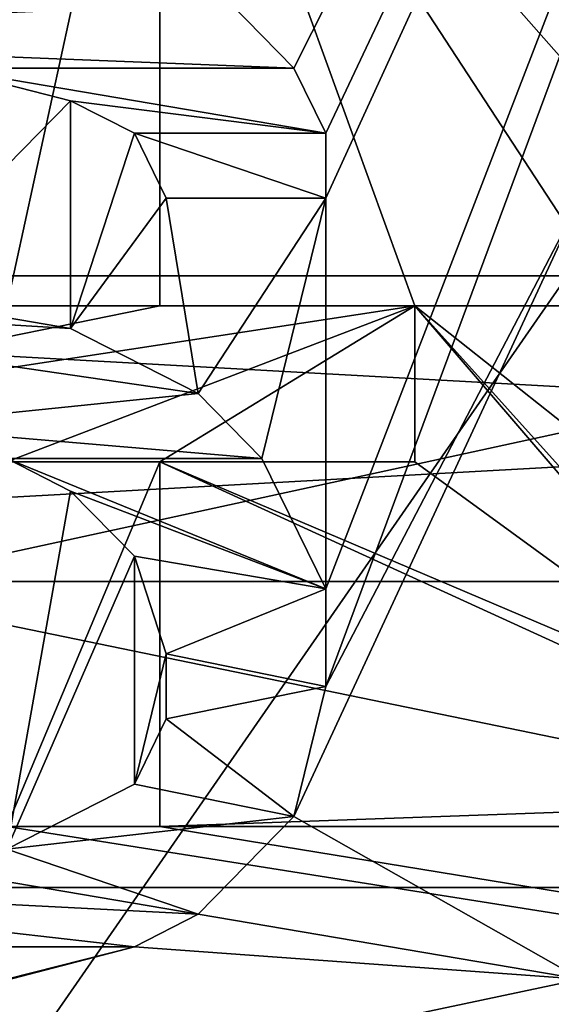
# Model space of a CAD drawing. Header units: millimetres. Extents: x -175 to 175, y 0 to 247.
# Tile 17 of 185: x -152.062 to -151.194, y 59.809 to 61.419. Entities that reach past the tile are written whole.
import ezdxf

# ---------------------------------------------------------------- set-up
doc = ezdxf.new("R2010")
doc.units = ezdxf.units.MM
doc.header["$LTSCALE"] = 65.185185
for name, color, linetype in [('1384', 7, 'CONTINUOUS'), ('1385', 7, 'CONTINUOUS'), ('1394', 7, 'CONTINUOUS'), ('1456', 7, 'CONTINUOUS'), ('1457', 7, 'CONTINUOUS'), ('1458', 7, 'CONTINUOUS'), ('1459', 7, 'CONTINUOUS'), ('1465', 7, 'CONTINUOUS'), ('1466', 7, 'CONTINUOUS'), ('1470', 7, 'CONTINUOUS'), ('1473', 7, 'CONTINUOUS'), ('1534', 7, 'CONTINUOUS'), ('1535', 7, 'CONTINUOUS'), ('1536', 7, 'CONTINUOUS'), ('1537', 7, 'CONTINUOUS'), ('1538', 7, 'CONTINUOUS'), ('1539', 7, 'CONTINUOUS'), ('1540', 7, 'CONTINUOUS'), ('1698', 7, 'CONTINUOUS'), ('1699', 7, 'CONTINUOUS'), ('1700', 7, 'CONTINUOUS'), ('1701', 7, 'CONTINUOUS'), ('1702', 7, 'CONTINUOUS'), ('1703', 7, 'CONTINUOUS'), ('1704', 7, 'CONTINUOUS'), ('1711', 7, 'CONTINUOUS'), ('1712', 7, 'CONTINUOUS'), ('1713', 7, 'CONTINUOUS'), ('1714', 7, 'CONTINUOUS'), ('1715', 7, 'CONTINUOUS'), ('1716', 7, 'CONTINUOUS'), ('1717', 7, 'CONTINUOUS'), ('1718', 7, 'CONTINUOUS'), ('1719', 7, 'CONTINUOUS'), ('1732', 7, 'CONTINUOUS'), ('1733', 7, 'CONTINUOUS'), ('1734', 7, 'CONTINUOUS'), ('1735', 7, 'CONTINUOUS'), ('1736', 7, 'CONTINUOUS'), ('1737', 7, 'CONTINUOUS'), ('1742', 7, 'CONTINUOUS'), ('1746', 7, 'CONTINUOUS'), ('1754', 7, 'CONTINUOUS'), ('1761', 7, 'CONTINUOUS')]:
    doc.layers.add(name, color=color, linetype=linetype)

msp = doc.modelspace()

# ---------------------------------------------------------------- linework, layer by layer
at = {"layer": '1384', "color": 7, "linetype": 'CONTINUOUS', "true_color": 0xe0f2ff}
for points in [[(-145.5496, 61, -19.4986), (-154.4504, 61, -19.4986), (-154.8529, 61, -18.1111), (-145.5496, 61, -19.4986)], [(-150, 61, -18.75), (-145.5496, 61, -19.4986), (-154.8529, 61, -18.1111), (-150, 61, -18.75)], [(-154.8529, 61, 18.1111), (-154.4504, 61, 19.4986), (-150, 61, 18.75), (-154.8529, 61, 18.1111)], [(-154.4504, 61, 19.4986), (-145.5496, 61, 19.4986), (-145.1471, 61, 18.1111), (-154.4504, 61, 19.4986)], [(-150, 61, 18.75), (-154.4504, 61, 19.4986), (-145.1471, 61, 18.1111), (-150, 61, 18.75)]]:
    msp.add_3dface(points, dxfattribs=at)
at = {"layer": '1385', "color": 7, "linetype": 'CONTINUOUS', "true_color": 0xe0f2ff}
for points in [[(-154.5617, 60.5, -19.986), (-145.4383, 60.5, -19.986), (-154.5616, 5.8, -19.986), (-154.5617, 60.5, -19.986)], [(-154.5616, 5.8, -19.986), (-145.4383, 60.5, -19.986), (-145.4384, 5.8, -19.986), (-154.5616, 5.8, -19.986)]]:
    msp.add_3dface(points, dxfattribs=at)
at = {"layer": '1394', "color": 7, "linetype": 'CONTINUOUS', "true_color": 0xe0f2ff}
for points in [[(-145.4383, 60.5, 19.986), (-154.5617, 60.5, 19.986), (-145.4384, 5.8, 19.986), (-145.4383, 60.5, 19.986)], [(-145.4384, 5.8, 19.986), (-154.5617, 60.5, 19.986), (-154.5616, 5.8, 19.986), (-145.4384, 5.8, 19.986)]]:
    msp.add_3dface(points, dxfattribs=at)
at = {"layer": '1456', "color": 7, "linetype": 'CONTINUOUS', "true_color": 0xe0f2ff}
for points in [[(-154.8529, 61, 18.1111), (-150, 61, 18.75), (-154.5938, 60, 17.1453), (-154.8529, 61, 18.1111)], [(-154.5938, 60, 17.1453), (-150, 61, 18.75), (-150, 60, 17.75), (-154.5938, 60, 17.1453)]]:
    msp.add_3dface(points, dxfattribs=at)
at = {"layer": '1457', "color": 7, "linetype": 'CONTINUOUS', "true_color": 0xe0f2ff}
for points in [[(-150, 61, -18.75), (-154.8529, 61, -18.1111), (-150, 60, -17.75), (-150, 61, -18.75)], [(-150, 60, -17.75), (-154.8529, 61, -18.1111), (-154.5938, 60, -17.1453), (-150, 60, -17.75)]]:
    msp.add_3dface(points, dxfattribs=at)
at = {"layer": '1458', "color": 7, "linetype": 'CONTINUOUS', "true_color": 0xe0f2ff}
for points in [[(-154.4504, 61, 19.4986), (-154.5617, 60.5, 19.986), (-145.4383, 60.5, 19.986), (-154.4504, 61, 19.4986)], [(-145.5496, 61, 19.4986), (-154.4504, 61, 19.4986), (-145.4383, 60.5, 19.986), (-145.5496, 61, 19.4986)]]:
    msp.add_3dface(points, dxfattribs=at)
at = {"layer": '1459', "color": 7, "linetype": 'CONTINUOUS', "true_color": 0xe0f2ff}
for points in [[(-154.4504, 61, -19.4986), (-145.5496, 61, -19.4986), (-154.5617, 60.5, -19.986), (-154.4504, 61, -19.4986)], [(-145.5496, 61, -19.4986), (-145.4383, 60.5, -19.986), (-154.5617, 60.5, -19.986), (-145.5496, 61, -19.4986)]]:
    msp.add_3dface(points, dxfattribs=at)
at = {"layer": '1465', "color": 7, "linetype": 'CONTINUOUS', "true_color": 0xe0f2ff}
for points in [[(-155.95, 62.6858, 10.3057), (-150, 62.6858, 11.9), (-155.95, 54.1, 10.3057), (-155.95, 62.6858, 10.3057)], [(-155.95, 54.1, 10.3057), (-150, 62.6858, 11.9), (-150, 54.1, 11.9), (-155.95, 54.1, 10.3057)]]:
    msp.add_3dface(points, dxfattribs=at)
at = {"layer": '1466', "color": 7, "linetype": 'CONTINUOUS', "true_color": 0xe0f2ff}
for points in [[(-155.95, 54.1, -10.3057), (-150, 54.1, -11.9), (-155.95, 62.6858, -10.3057), (-155.95, 54.1, -10.3057)], [(-155.95, 62.6858, -10.3057), (-150, 54.1, -11.9), (-150, 62.6858, -11.9), (-155.95, 62.6858, -10.3057)]]:
    msp.add_3dface(points, dxfattribs=at)
at = {"layer": '1470', "color": 7, "linetype": 'CONTINUOUS', "true_color": 0xe0f2ff}
for points in [[(-151.8333, 60.9511, 14.5), (-151.4167, 60.9511, 14.5), (-151.8333, 62.1, 14.5), (-151.8333, 60.9511, 14.5)], [(-151.8333, 62.1, 14.5), (-151.4167, 60.9511, 14.5), (-151.0833, 60.9511, 14.5), (-151.8333, 62.1, 14.5)], [(-151.0417, 61.5468, 14.5), (-151.8333, 62.1, 14.5), (-151.0833, 61.2489, 14.5), (-151.0417, 61.5468, 14.5)], [(-151.0833, 61.2489, 14.5), (-151.8333, 62.1, 14.5), (-151.0833, 60.9511, 14.5), (-151.0833, 61.2489, 14.5)], [(-151.4167, 60.9511, 14.5), (-151.4167, 60.6957, 14.5), (-150.8333, 60.2702, 14.5), (-151.4167, 60.9511, 14.5)], [(-151.0833, 60.9511, 14.5), (-151.4167, 60.9511, 14.5), (-151.0417, 60.6532, 14.5), (-151.0833, 60.9511, 14.5)], [(-151.0417, 60.6532, 14.5), (-151.4167, 60.9511, 14.5), (-150.9583, 60.4404, 14.5), (-151.0417, 60.6532, 14.5)], [(-150.9583, 60.4404, 14.5), (-151.4167, 60.9511, 14.5), (-150.8333, 60.2702, 14.5), (-150.9583, 60.4404, 14.5)], [(-151.8333, 60.6957, 14.5), (-151.8333, 60.1, 14.5), (-150.625, 60.1426, 14.5), (-151.8333, 60.6957, 14.5)], [(-151.4167, 60.6957, 14.5), (-151.8333, 60.6957, 14.5), (-150.8333, 60.2702, 14.5), (-151.4167, 60.6957, 14.5)], [(-150.8333, 60.2702, 14.5), (-151.8333, 60.6957, 14.5), (-150.625, 60.1426, 14.5), (-150.8333, 60.2702, 14.5)], [(-150.625, 60.1426, 14.5), (-151.8333, 60.1, 14.5), (-150.4167, 60.1, 14.5), (-150.625, 60.1426, 14.5)], [(-156.1084, 58.8, 14.5), (-143.8916, 58.8, 14.5), (-152.0833, 60.1, 14.5), (-156.1084, 58.8, 14.5)], [(-152.0833, 60.1, 14.5), (-143.8916, 58.8, 14.5), (-151.8333, 60.1, 14.5), (-152.0833, 60.1, 14.5)], [(-151.8333, 60.1, 14.5), (-143.8916, 58.8, 14.5), (-150.4167, 60.1, 14.5), (-151.8333, 60.1, 14.5)]]:
    msp.add_3dface(points, dxfattribs=at)
at = {"layer": '1473', "color": 7, "linetype": 'CONTINUOUS', "true_color": 0xe0f2ff}
for points in [[(-155.8883, 63.8783, -14.5), (-150, 64.5423, -14.5), (-153.0729, 61.2862, -14.5), (-155.8883, 63.8783, -14.5)], [(-153.0729, 61.2862, -14.5), (-150, 64.5423, -14.5), (-152.9688, 61.3926, -14.5), (-153.0729, 61.2862, -14.5)], [(-152.9688, 61.3926, -14.5), (-150, 64.5423, -14.5), (-152.8125, 61.4989, -14.5), (-152.9688, 61.3926, -14.5)], [(-151.7187, 61.4457, -14.5), (-150, 64.5423, -14.5), (-151.6146, 61.3394, -14.5), (-151.7187, 61.4457, -14.5)], [(-151.6146, 61.3394, -14.5), (-150, 64.5423, -14.5), (-151.5625, 61.233, -14.5), (-151.6146, 61.3394, -14.5)], [(-150, 64.5423, -14.5), (-151.1458, 61.1266, -14.5), (-151.5625, 60.3287, -14.5), (-150, 64.5423, -14.5)], [(-151.5625, 61.233, -14.5), (-150, 64.5423, -14.5), (-151.5625, 61.1266, -14.5), (-151.5625, 61.233, -14.5)], [(-151.5625, 61.1266, -14.5), (-150, 64.5423, -14.5), (-151.5625, 60.4883, -14.5), (-151.5625, 61.1266, -14.5)], [(-151.5625, 60.4883, -14.5), (-150, 64.5423, -14.5), (-151.5625, 60.3287, -14.5), (-151.5625, 60.4883, -14.5)], [(-152.1875, 61.3394, -14.5), (-151.9792, 61.2862, -14.5), (-152.2917, 60.967, -14.5), (-152.1875, 61.3394, -14.5)], [(-152.2917, 60.967, -14.5), (-151.9792, 61.2862, -14.5), (-151.9792, 60.9138, -14.5), (-152.2917, 60.967, -14.5)], [(-151.9792, 61.2862, -14.5), (-151.875, 61.233, -14.5), (-151.9792, 60.9138, -14.5), (-151.9792, 61.2862, -14.5)], [(-151.875, 61.233, -14.5), (-151.8229, 61.1266, -14.5), (-151.9792, 60.9138, -14.5), (-151.875, 61.233, -14.5)], [(-151.9792, 60.9138, -14.5), (-151.8229, 61.1266, -14.5), (-151.7708, 60.8074, -14.5), (-151.9792, 60.9138, -14.5)], [(-151.8229, 61.1266, -14.5), (-151.5625, 61.1266, -14.5), (-151.7708, 60.8074, -14.5), (-151.8229, 61.1266, -14.5)], [(-151.7708, 60.8074, -14.5), (-151.5625, 61.1266, -14.5), (-151.6667, 60.7011, -14.5), (-151.7708, 60.8074, -14.5)], [(-151.6667, 60.7011, -14.5), (-151.5625, 61.1266, -14.5), (-151.5625, 60.4883, -14.5), (-151.6667, 60.7011, -14.5)], [(-151.1458, 61.1266, -14.5), (-151.1458, 59.85, -14.5), (-151.6146, 60.116, -14.5), (-151.1458, 61.1266, -14.5)], [(-151.5625, 60.3287, -14.5), (-151.1458, 61.1266, -14.5), (-151.6146, 60.116, -14.5), (-151.5625, 60.3287, -14.5)], [(-151.6146, 60.116, -14.5), (-151.1458, 59.85, -14.5), (-151.7708, 59.9564, -14.5), (-151.6146, 60.116, -14.5)], [(-151.7708, 59.9564, -14.5), (-151.1458, 59.85, -14.5), (-151.875, 59.9032, -14.5), (-151.7708, 59.9564, -14.5)], [(-151.1458, 59.85, -14.5), (-156.1084, 58.8, -14.5), (-151.875, 59.9032, -14.5), (-151.1458, 59.85, -14.5)], [(-151.875, 59.9032, -14.5), (-156.1084, 58.8, -14.5), (-152.0833, 59.85, -14.5), (-151.875, 59.9032, -14.5)], [(-143.8916, 58.8, -14.5), (-156.1084, 58.8, -14.5), (-147.2917, 59.85, -14.5), (-143.8916, 58.8, -14.5)], [(-156.1084, 58.8, -14.5), (-147.5521, 59.85, -14.5), (-147.2917, 59.85, -14.5), (-156.1084, 58.8, -14.5)], [(-147.5521, 59.85, -14.5), (-156.1084, 58.8, -14.5), (-148.5417, 59.85, -14.5), (-147.5521, 59.85, -14.5)], [(-156.1084, 58.8, -14.5), (-148.8021, 59.85, -14.5), (-148.5417, 59.85, -14.5), (-156.1084, 58.8, -14.5)], [(-148.8021, 59.85, -14.5), (-156.1084, 58.8, -14.5), (-149.2187, 59.85, -14.5), (-148.8021, 59.85, -14.5)], [(-149.4792, 59.85, -14.5), (-156.1084, 58.8, -14.5), (-150.0521, 59.85, -14.5), (-149.4792, 59.85, -14.5)], [(-156.1084, 58.8, -14.5), (-149.4792, 59.85, -14.5), (-149.2187, 59.85, -14.5), (-156.1084, 58.8, -14.5)], [(-150.0521, 59.85, -14.5), (-156.1084, 58.8, -14.5), (-150.3125, 59.85, -14.5), (-150.0521, 59.85, -14.5)], [(-150.3125, 59.85, -14.5), (-156.1084, 58.8, -14.5), (-150.8854, 59.85, -14.5), (-150.3125, 59.85, -14.5)], [(-150.8854, 59.85, -14.5), (-156.1084, 58.8, -14.5), (-151.1458, 59.85, -14.5), (-150.8854, 59.85, -14.5)]]:
    msp.add_3dface(points, dxfattribs=at)
at = {"layer": '1534', "color": 7, "linetype": 'CONTINUOUS', "true_color": 0xe0f2ff}
for points in [[(-151.8333, 62.1, 14), (-152.0833, 62.1, 14), (-153.0833, 60.9511, 14), (-151.8333, 62.1, 14)], [(-151.8333, 62.1, 14), (-153.0833, 60.9511, 14), (-152.0833, 61.7596, 14), (-151.8333, 62.1, 14)], [(-151.8333, 60.9511, 14), (-151.8333, 62.1, 14), (-152.0833, 60.9511, 14), (-151.8333, 60.9511, 14)], [(-152.0833, 60.9511, 14), (-151.8333, 62.1, 14), (-152.0833, 61.7596, 14), (-152.0833, 60.9511, 14)], [(-151.4167, 60.9511, 14), (-151.8333, 60.9511, 14), (-153.0833, 60.6957, 14), (-151.4167, 60.9511, 14)], [(-153.0833, 60.6957, 14), (-151.8333, 60.9511, 14), (-152.0833, 60.9511, 14), (-153.0833, 60.6957, 14)], [(-152.0833, 60.6957, 14), (-151.4167, 60.9511, 14), (-153.0833, 60.6957, 14), (-152.0833, 60.6957, 14)], [(-151.8333, 60.6957, 14), (-151.4167, 60.9511, 14), (-152.0833, 60.6957, 14), (-151.8333, 60.6957, 14)], [(-151.4167, 60.6957, 14), (-151.4167, 60.9511, 14), (-151.8333, 60.6957, 14), (-151.4167, 60.6957, 14)], [(-151.8333, 60.1, 14), (-151.8333, 60.6957, 14), (-152.0833, 60.1, 14), (-151.8333, 60.1, 14)], [(-152.0833, 60.1, 14), (-151.8333, 60.6957, 14), (-152.0833, 60.6957, 14), (-152.0833, 60.1, 14)]]:
    msp.add_3dface(points, dxfattribs=at)
at = {"layer": '1535', "color": 7, "linetype": 'CONTINUOUS', "true_color": 0xe0f2ff}
for points in [[(-152.0833, 60.1, 14.5), (-151.8333, 60.1, 14.5), (-151.8333, 60.1, 14), (-152.0833, 60.1, 14.5)], [(-152.0833, 60.1, 14.5), (-151.8333, 60.1, 14), (-152.0833, 60.1, 14), (-152.0833, 60.1, 14.5)]]:
    msp.add_3dface(points, dxfattribs=at)
at = {"layer": '1536', "color": 7, "linetype": 'CONTINUOUS', "true_color": 0xe0f2ff}
for points in [[(-151.8333, 60.1, 14.5), (-151.8333, 60.6957, 14.5), (-151.8333, 60.1, 14), (-151.8333, 60.1, 14.5)], [(-151.8333, 60.6957, 14.5), (-151.8333, 60.6957, 14), (-151.8333, 60.1, 14), (-151.8333, 60.6957, 14.5)]]:
    msp.add_3dface(points, dxfattribs=at)
at = {"layer": '1537', "color": 7, "linetype": 'CONTINUOUS', "true_color": 0xe0f2ff}
for points in [[(-151.8333, 60.6957, 14.5), (-151.4167, 60.6957, 14.5), (-151.4167, 60.6957, 14), (-151.8333, 60.6957, 14.5)], [(-151.8333, 60.6957, 14.5), (-151.4167, 60.6957, 14), (-151.8333, 60.6957, 14), (-151.8333, 60.6957, 14.5)]]:
    msp.add_3dface(points, dxfattribs=at)
at = {"layer": '1538', "color": 7, "linetype": 'CONTINUOUS', "true_color": 0xe0f2ff}
for points in [[(-151.4167, 60.6957, 14.5), (-151.4167, 60.9511, 14.5), (-151.4167, 60.9511, 14), (-151.4167, 60.6957, 14.5)], [(-151.4167, 60.6957, 14.5), (-151.4167, 60.9511, 14), (-151.4167, 60.6957, 14), (-151.4167, 60.6957, 14.5)]]:
    msp.add_3dface(points, dxfattribs=at)
at = {"layer": '1539', "color": 7, "linetype": 'CONTINUOUS', "true_color": 0xe0f2ff}
for points in [[(-151.4167, 60.9511, 14.5), (-151.8333, 60.9511, 14.5), (-151.8333, 60.9511, 14), (-151.4167, 60.9511, 14.5)], [(-151.4167, 60.9511, 14.5), (-151.8333, 60.9511, 14), (-151.4167, 60.9511, 14), (-151.4167, 60.9511, 14.5)]]:
    msp.add_3dface(points, dxfattribs=at)
at = {"layer": '1540', "color": 7, "linetype": 'CONTINUOUS', "true_color": 0xe0f2ff}
for points in [[(-151.8333, 60.9511, 14.5), (-151.8333, 62.1, 14.5), (-151.8333, 60.9511, 14), (-151.8333, 60.9511, 14.5)], [(-151.8333, 62.1, 14.5), (-151.8333, 62.1, 14), (-151.8333, 60.9511, 14), (-151.8333, 62.1, 14.5)]]:
    msp.add_3dface(points, dxfattribs=at)
at = {"layer": '1698', "color": 7, "linetype": 'CONTINUOUS', "true_color": 0xe0f2ff}
for points in [[(-151.7187, 61.4457, -14.5), (-151.6146, 61.3394, -14.5), (-151.6146, 61.3394, -14), (-151.7187, 61.4457, -14.5)], [(-151.7187, 61.4457, -14), (-151.7187, 61.4457, -14.5), (-151.6146, 61.3394, -14), (-151.7187, 61.4457, -14)]]:
    msp.add_3dface(points, dxfattribs=at)
at = {"layer": '1699', "color": 7, "linetype": 'CONTINUOUS', "true_color": 0xe0f2ff}
for points in [[(-151.6146, 61.3394, -14.5), (-151.5625, 61.233, -14.5), (-151.5625, 61.233, -14), (-151.6146, 61.3394, -14.5)], [(-151.6146, 61.3394, -14), (-151.6146, 61.3394, -14.5), (-151.5625, 61.233, -14), (-151.6146, 61.3394, -14)]]:
    msp.add_3dface(points, dxfattribs=at)
at = {"layer": '1700', "color": 7, "linetype": 'CONTINUOUS', "true_color": 0xe0f2ff}
for points in [[(-151.5625, 61.233, -14.5), (-151.5625, 61.1266, -14.5), (-151.5625, 61.1266, -14), (-151.5625, 61.233, -14.5)], [(-151.5625, 61.233, -14), (-151.5625, 61.233, -14.5), (-151.5625, 61.1266, -14), (-151.5625, 61.233, -14)]]:
    msp.add_3dface(points, dxfattribs=at)
at = {"layer": '1701', "color": 7, "linetype": 'CONTINUOUS', "true_color": 0xe0f2ff}
for points in [[(-151.5625, 61.1266, -14.5), (-151.8229, 61.1266, -14.5), (-151.8229, 61.1266, -14), (-151.5625, 61.1266, -14.5)], [(-151.5625, 61.1266, -14), (-151.5625, 61.1266, -14.5), (-151.8229, 61.1266, -14), (-151.5625, 61.1266, -14)]]:
    msp.add_3dface(points, dxfattribs=at)
at = {"layer": '1702', "color": 7, "linetype": 'CONTINUOUS', "true_color": 0xe0f2ff}
for points in [[(-151.8229, 61.1266, -14.5), (-151.875, 61.233, -14.5), (-151.875, 61.233, -14), (-151.8229, 61.1266, -14.5)], [(-151.8229, 61.1266, -14), (-151.8229, 61.1266, -14.5), (-151.875, 61.233, -14), (-151.8229, 61.1266, -14)]]:
    msp.add_3dface(points, dxfattribs=at)
at = {"layer": '1703', "color": 7, "linetype": 'CONTINUOUS', "true_color": 0xe0f2ff}
for points in [[(-151.875, 61.233, -14.5), (-151.9792, 61.2862, -14.5), (-151.9792, 61.2862, -14), (-151.875, 61.233, -14.5)], [(-151.875, 61.233, -14), (-151.875, 61.233, -14.5), (-151.9792, 61.2862, -14), (-151.875, 61.233, -14)]]:
    msp.add_3dface(points, dxfattribs=at)
at = {"layer": '1704', "color": 7, "linetype": 'CONTINUOUS', "true_color": 0xe0f2ff}
for points in [[(-151.9792, 61.2862, -14.5), (-152.1875, 61.3394, -14.5), (-152.1875, 61.3394, -14), (-151.9792, 61.2862, -14.5)], [(-151.9792, 61.2862, -14), (-151.9792, 61.2862, -14.5), (-152.1875, 61.3394, -14), (-151.9792, 61.2862, -14)]]:
    msp.add_3dface(points, dxfattribs=at)
at = {"layer": '1711', "color": 7, "linetype": 'CONTINUOUS', "true_color": 0xe0f2ff}
for points in [[(-152.2917, 60.967, -14.5), (-151.9792, 60.9138, -14.5), (-151.9792, 60.9138, -14), (-152.2917, 60.967, -14.5)], [(-152.2917, 60.967, -14), (-152.2917, 60.967, -14.5), (-151.9792, 60.9138, -14), (-152.2917, 60.967, -14)]]:
    msp.add_3dface(points, dxfattribs=at)
at = {"layer": '1712', "color": 7, "linetype": 'CONTINUOUS', "true_color": 0xe0f2ff}
for points in [[(-151.9792, 60.9138, -14.5), (-151.7708, 60.8074, -14.5), (-151.7708, 60.8074, -14), (-151.9792, 60.9138, -14.5)], [(-151.9792, 60.9138, -14), (-151.9792, 60.9138, -14.5), (-151.7708, 60.8074, -14), (-151.9792, 60.9138, -14)]]:
    msp.add_3dface(points, dxfattribs=at)
at = {"layer": '1713', "color": 7, "linetype": 'CONTINUOUS', "true_color": 0xe0f2ff}
for points in [[(-151.7708, 60.8074, -14.5), (-151.6667, 60.7011, -14.5), (-151.6667, 60.7011, -14), (-151.7708, 60.8074, -14.5)], [(-151.7708, 60.8074, -14), (-151.7708, 60.8074, -14.5), (-151.6667, 60.7011, -14), (-151.7708, 60.8074, -14)]]:
    msp.add_3dface(points, dxfattribs=at)
at = {"layer": '1714', "color": 7, "linetype": 'CONTINUOUS', "true_color": 0xe0f2ff}
for points in [[(-151.6667, 60.7011, -14.5), (-151.5625, 60.4883, -14.5), (-151.5625, 60.4883, -14), (-151.6667, 60.7011, -14.5)], [(-151.6667, 60.7011, -14), (-151.6667, 60.7011, -14.5), (-151.5625, 60.4883, -14), (-151.6667, 60.7011, -14)]]:
    msp.add_3dface(points, dxfattribs=at)
at = {"layer": '1715', "color": 7, "linetype": 'CONTINUOUS', "true_color": 0xe0f2ff}
for points in [[(-151.5625, 60.4883, -14.5), (-151.5625, 60.3287, -14.5), (-151.5625, 60.3287, -14), (-151.5625, 60.4883, -14.5)], [(-151.5625, 60.4883, -14), (-151.5625, 60.4883, -14.5), (-151.5625, 60.3287, -14), (-151.5625, 60.4883, -14)]]:
    msp.add_3dface(points, dxfattribs=at)
at = {"layer": '1716', "color": 7, "linetype": 'CONTINUOUS', "true_color": 0xe0f2ff}
for points in [[(-151.5625, 60.3287, -14.5), (-151.6146, 60.116, -14.5), (-151.6146, 60.116, -14), (-151.5625, 60.3287, -14.5)], [(-151.5625, 60.3287, -14), (-151.5625, 60.3287, -14.5), (-151.6146, 60.116, -14), (-151.5625, 60.3287, -14)]]:
    msp.add_3dface(points, dxfattribs=at)
at = {"layer": '1717', "color": 7, "linetype": 'CONTINUOUS', "true_color": 0xe0f2ff}
for points in [[(-151.6146, 60.116, -14.5), (-151.7708, 59.9564, -14.5), (-151.7708, 59.9564, -14), (-151.6146, 60.116, -14.5)], [(-151.6146, 60.116, -14), (-151.6146, 60.116, -14.5), (-151.7708, 59.9564, -14), (-151.6146, 60.116, -14)]]:
    msp.add_3dface(points, dxfattribs=at)
at = {"layer": '1718', "color": 7, "linetype": 'CONTINUOUS', "true_color": 0xe0f2ff}
for points in [[(-151.7708, 59.9564, -14.5), (-151.875, 59.9032, -14.5), (-151.875, 59.9032, -14), (-151.7708, 59.9564, -14.5)], [(-151.7708, 59.9564, -14), (-151.7708, 59.9564, -14.5), (-151.875, 59.9032, -14), (-151.7708, 59.9564, -14)]]:
    msp.add_3dface(points, dxfattribs=at)
at = {"layer": '1719', "color": 7, "linetype": 'CONTINUOUS', "true_color": 0xe0f2ff}
for points in [[(-151.875, 59.9032, -14.5), (-152.0833, 59.85, -14.5), (-152.0833, 59.85, -14), (-151.875, 59.9032, -14.5)], [(-151.875, 59.9032, -14), (-151.875, 59.9032, -14.5), (-152.0833, 59.85, -14), (-151.875, 59.9032, -14)]]:
    msp.add_3dface(points, dxfattribs=at)
at = {"layer": '1732', "color": 7, "linetype": 'CONTINUOUS', "true_color": 0xe0f2ff}
for points in [[(-152.0833, 60.0628, -14), (-152.0833, 60.0628, -14.5), (-151.875, 60.1691, -14), (-152.0833, 60.0628, -14)], [(-151.875, 60.1691, -14), (-152.0833, 60.0628, -14.5), (-151.875, 60.1691, -14.5), (-151.875, 60.1691, -14)]]:
    msp.add_3dface(points, dxfattribs=at)
at = {"layer": '1733', "color": 7, "linetype": 'CONTINUOUS', "true_color": 0xe0f2ff}
for points in [[(-151.875, 60.1691, -14), (-151.875, 60.1691, -14.5), (-151.8229, 60.2755, -14), (-151.875, 60.1691, -14)], [(-151.8229, 60.2755, -14), (-151.875, 60.1691, -14.5), (-151.8229, 60.2755, -14.5), (-151.8229, 60.2755, -14)]]:
    msp.add_3dface(points, dxfattribs=at)
at = {"layer": '1734', "color": 7, "linetype": 'CONTINUOUS', "true_color": 0xe0f2ff}
for points in [[(-151.8229, 60.2755, -14), (-151.8229, 60.2755, -14.5), (-151.8229, 60.3819, -14), (-151.8229, 60.2755, -14)], [(-151.8229, 60.3819, -14), (-151.8229, 60.2755, -14.5), (-151.8229, 60.3819, -14.5), (-151.8229, 60.3819, -14)]]:
    msp.add_3dface(points, dxfattribs=at)
at = {"layer": '1735', "color": 7, "linetype": 'CONTINUOUS', "true_color": 0xe0f2ff}
for points in [[(-151.8229, 60.3819, -14), (-151.8229, 60.3819, -14.5), (-151.875, 60.5415, -14), (-151.8229, 60.3819, -14)], [(-151.875, 60.5415, -14), (-151.8229, 60.3819, -14.5), (-151.875, 60.5415, -14.5), (-151.875, 60.5415, -14)]]:
    msp.add_3dface(points, dxfattribs=at)
at = {"layer": '1736', "color": 7, "linetype": 'CONTINUOUS', "true_color": 0xe0f2ff}
for points in [[(-151.875, 60.5415, -14), (-151.875, 60.5415, -14.5), (-151.9792, 60.6479, -14), (-151.875, 60.5415, -14)], [(-151.9792, 60.6479, -14), (-151.875, 60.5415, -14.5), (-151.9792, 60.6479, -14.5), (-151.9792, 60.6479, -14)]]:
    msp.add_3dface(points, dxfattribs=at)
at = {"layer": '1737', "color": 7, "linetype": 'CONTINUOUS', "true_color": 0xe0f2ff}
for points in [[(-151.9792, 60.6479, -14), (-151.9792, 60.6479, -14.5), (-152.0833, 60.7011, -14), (-151.9792, 60.6479, -14)], [(-152.0833, 60.7011, -14), (-151.9792, 60.6479, -14.5), (-152.0833, 60.7011, -14.5), (-152.0833, 60.7011, -14)]]:
    msp.add_3dface(points, dxfattribs=at)
at = {"layer": '1742', "linetype": 'CONTINUOUS'}
for points in [[(-150, 60, -17.75), (-154.5938, 60, -17.1453), (-153.9583, 58.5495, -17.303), (-150, 60, -17.75)], [(-150, 60, -17.75), (-153.9583, 58.5495, -17.303), (-149.4386, 58.5495, -17.7411), (-150, 60, -17.75)]]:
    msp.add_3dface(points, dxfattribs=at)
at = {"layer": '1746', "linetype": 'CONTINUOUS'}
for points in [[(-154.5938, 60, 17.1453), (-150, 60, 17.75), (-154.7315, 58.446, 17.1078), (-154.5938, 60, 17.1453)], [(-150, 60, 17.75), (-147.1046, 58.5495, 17.5123), (-154.7315, 58.446, 17.1078), (-150, 60, 17.75)]]:
    msp.add_3dface(points, dxfattribs=at)
at = {"layer": '1754', "linetype": 'CONTINUOUS'}
for points in [[(-151.9792, 60.6479, -14.5), (-152.0833, 60.0628, -14.5), (-152.0833, 60.7011, -14.5), (-151.9792, 60.6479, -14.5)], [(-151.875, 60.5415, -14.5), (-152.0833, 60.0628, -14.5), (-151.9792, 60.6479, -14.5), (-151.875, 60.5415, -14.5)], [(-151.875, 60.1691, -14.5), (-152.0833, 60.0628, -14.5), (-151.875, 60.5415, -14.5), (-151.875, 60.1691, -14.5)], [(-151.8229, 60.3819, -14.5), (-151.875, 60.1691, -14.5), (-151.875, 60.5415, -14.5), (-151.8229, 60.3819, -14.5)], [(-151.8229, 60.2755, -14.5), (-151.875, 60.1691, -14.5), (-151.8229, 60.3819, -14.5), (-151.8229, 60.2755, -14.5)]]:
    msp.add_3dface(points, dxfattribs=at)
at = {"layer": '1761', "linetype": 'CONTINUOUS'}
for points in [[(-152.9688, 61.3926, -14), (-152.8125, 61.4989, -14), (-151.7187, 61.4457, -14), (-152.9688, 61.3926, -14)], [(-152.9688, 61.3926, -14), (-151.7187, 61.4457, -14), (-151.6146, 61.3394, -14), (-152.9688, 61.3926, -14)], [(-152.9688, 61.3926, -14), (-151.6146, 61.3394, -14), (-152.1875, 61.3394, -14), (-152.9688, 61.3926, -14)], [(-151.6146, 61.3394, -14), (-151.5625, 61.233, -14), (-152.1875, 61.3394, -14), (-151.6146, 61.3394, -14)], [(-151.5625, 61.233, -14), (-151.9792, 61.2862, -14), (-152.1875, 61.3394, -14), (-151.5625, 61.233, -14)], [(-151.5625, 61.233, -14), (-151.875, 61.233, -14), (-151.9792, 61.2862, -14), (-151.5625, 61.233, -14)], [(-151.5625, 61.233, -14), (-151.5625, 61.1266, -14), (-151.875, 61.233, -14), (-151.5625, 61.233, -14)], [(-151.5625, 61.1266, -14), (-151.8229, 61.1266, -14), (-151.875, 61.233, -14), (-151.5625, 61.1266, -14)], [(-152.8646, 60.967, -14), (-152.2917, 60.967, -14), (-151.9792, 60.9138, -14), (-152.8646, 60.967, -14)], [(-152.8646, 60.967, -14), (-151.9792, 60.9138, -14), (-151.7708, 60.8074, -14), (-152.8646, 60.967, -14)], [(-152.8646, 60.967, -14), (-151.7708, 60.8074, -14), (-152.2917, 60.7543, -14), (-152.8646, 60.967, -14)], [(-151.7708, 60.8074, -14), (-151.6667, 60.7011, -14), (-152.2917, 60.7543, -14), (-151.7708, 60.8074, -14)], [(-151.6667, 60.7011, -14), (-152.0833, 60.7011, -14), (-152.2917, 60.7543, -14), (-151.6667, 60.7011, -14)], [(-151.6667, 60.7011, -14), (-151.5625, 60.4883, -14), (-152.0833, 60.7011, -14), (-151.6667, 60.7011, -14)], [(-151.5625, 60.4883, -14), (-151.9792, 60.6479, -14), (-152.0833, 60.7011, -14), (-151.5625, 60.4883, -14)], [(-151.5625, 60.4883, -14), (-151.875, 60.5415, -14), (-151.9792, 60.6479, -14), (-151.5625, 60.4883, -14)], [(-151.5625, 60.4883, -14), (-151.8229, 60.3819, -14), (-151.875, 60.5415, -14), (-151.5625, 60.4883, -14)], [(-151.5625, 60.4883, -14), (-151.5625, 60.3287, -14), (-151.8229, 60.3819, -14), (-151.5625, 60.4883, -14)], [(-151.5625, 60.3287, -14), (-151.8229, 60.2755, -14), (-151.8229, 60.3819, -14), (-151.5625, 60.3287, -14)], [(-151.5625, 60.3287, -14), (-151.6146, 60.116, -14), (-151.8229, 60.2755, -14), (-151.5625, 60.3287, -14)], [(-151.6146, 60.116, -14), (-151.875, 60.1691, -14), (-151.8229, 60.2755, -14), (-151.6146, 60.116, -14)], [(-151.6146, 60.116, -14), (-152.0833, 60.0628, -14), (-151.875, 60.1691, -14), (-151.6146, 60.116, -14)], [(-151.6146, 60.116, -14), (-151.7708, 59.9564, -14), (-152.0833, 60.0628, -14), (-151.6146, 60.116, -14)], [(-151.7708, 59.9564, -14), (-152.8125, 60.0096, -14), (-152.3958, 60.0628, -14), (-151.7708, 59.9564, -14)], [(-151.7708, 59.9564, -14), (-152.3958, 60.0628, -14), (-152.0833, 60.0628, -14), (-151.7708, 59.9564, -14)], [(-151.7708, 59.9564, -14), (-151.875, 59.9032, -14), (-152.8125, 60.0096, -14), (-151.7708, 59.9564, -14)], [(-151.875, 59.9032, -14), (-152.6563, 59.9032, -14), (-152.8125, 60.0096, -14), (-151.875, 59.9032, -14)], [(-151.875, 59.9032, -14), (-152.0833, 59.85, -14), (-152.6563, 59.9032, -14), (-151.875, 59.9032, -14)]]:
    msp.add_3dface(points, dxfattribs=at)

doc.saveas('drawing.dxf')
